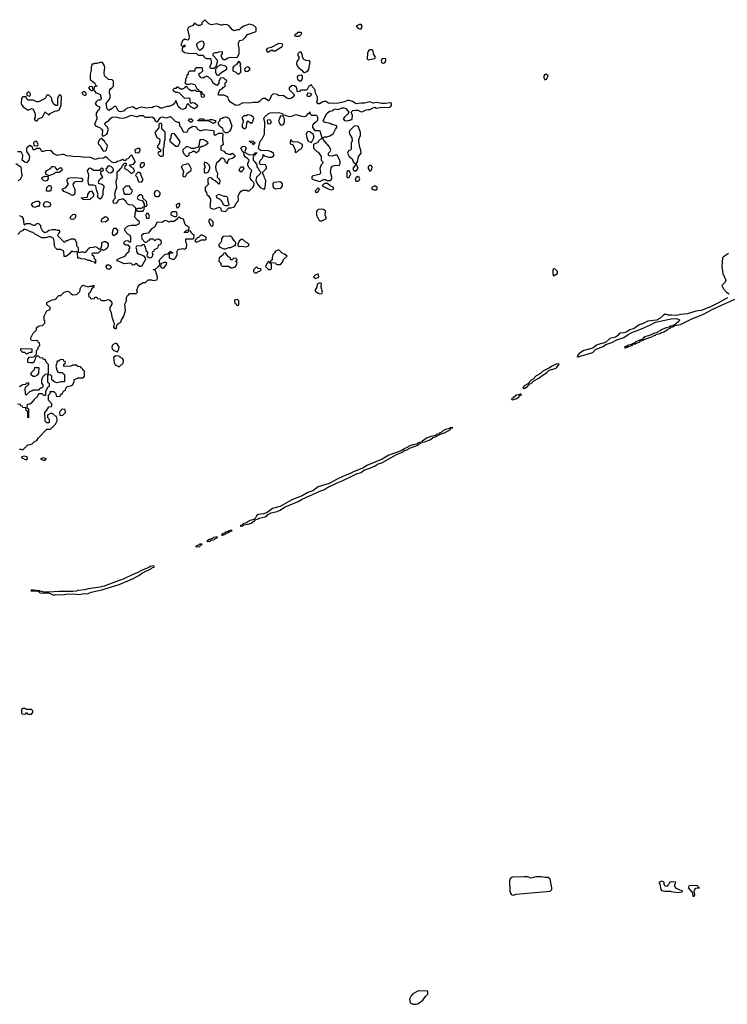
# Model space of a CAD drawing. Header units: inches. Extents: x 2769577 to 2880010, y 685631 to 825129.
# Tile 146 of 155: x 2822412 to 2830655, y 795631 to 807106. Entities that reach past the tile are written whole.
import ezdxf

# ---------------------------------------------------------------- set-up
doc = ezdxf.new("R2010")
doc.units = ezdxf.units.IN
doc.header["$MEASUREMENT"] = 0
for name, color, linetype in [('C8729', 7, 'Continuous'), ('C8739', 7, 'Continuous'), ('C8820', 7, 'Continuous'), ('C8830', 7, 'Continuous')]:
    doc.layers.add(name, color=color, linetype=linetype)

msp = doc.modelspace()

# ---------------------------------------------------------------- linework, layer by layer
at = {"layer": 'C8729', "color": 4, "elevation": 4}
for points in [[(2822470, 799078), (2822450, 799078), (2822434, 799070), (2822434, 799030), (2822438, 799018), (2822470, 799014), (2822482, 799018), (2822490, 799034), (2822498, 799018), (2822510, 799014), (2822550, 799014), (2822566, 799030), (2822566, 799050), (2822550, 799066), (2822490, 799066)], [(2828490, 797118), (2828424, 797116), (2828370, 797101), (2828330, 797115), (2828290, 797118), (2828150, 797111), (2828126, 797094), (2828117, 797070), (2828123, 796950), (2828128, 796928), (2828136, 796916), (2828150, 796906), (2828170, 796905), (2828193, 796913), (2828370, 796932), (2828591, 796949), (2828611, 796970), (2828611, 796990), (2828592, 797090), (2828570, 797110), (2828530, 797110)], [(2827070, 795789), (2827050, 795785), (2826990, 795753), (2826971, 795730), (2826954, 795690), (2826961, 795650), (2826991, 795631), (2827029, 795631), (2827050, 795638), (2827110, 795678), (2827138, 795722), (2827168, 795750), (2827166, 795786)]]:
    msp.add_lwpolyline(points, close=True, dxfattribs=at)
msp.add_lwpolyline([(2830000, 797056), (2829990, 797055), (2829981, 797050), (2829971, 797029), (2829950, 797005), (2829928, 797010), (2829919, 797030), (2829921, 797050), (2829910, 797059), (2829890, 797066), (2829858, 797050), (2829871, 797030), (2829879, 796970), (2829890, 796959), (2829928, 796948), (2829992, 796948), (2830000, 796947)], dxfattribs=at)
at = {"layer": 'C8739', "color": 4, "elevation": 4}
msp.add_lwpolyline([(2830000, 796947), (2830084, 796936), (2830130, 796942), (2830135, 796950), (2830133, 796953), (2830102, 796962), (2830062, 796982), (2830045, 797005), (2830041, 797010), (2830046, 797034), (2830054, 797050), (2830050, 797053), (2830030, 797058), (2830000, 797056)], dxfattribs=at)
msp.add_lwpolyline([(2830290, 797017), (2830209, 797011), (2830199, 796990), (2830203, 796983), (2830248, 796930), (2830253, 796893), (2830270, 796891), (2830276, 796910), (2830269, 796949), (2830275, 796970), (2830290, 796983), (2830333, 796990), (2830316, 796996), (2830309, 797010)], close=True, dxfattribs=at)
at = {"layer": 'C8820', "color": 4, "elevation": 4}
for points in [[(2824570, 807106), (2824534, 807070), (2824534, 807050), (2824510, 807038), (2824490, 807038), (2824466, 807050), (2824450, 807066), (2824430, 807038), (2824381, 807019), (2824371, 807009), (2824365, 806990), (2824386, 806910), (2824382, 806878), (2824370, 806868), (2824330, 806878), (2824306, 806854), (2824302, 806838), (2824294, 806830), (2824294, 806810), (2824310, 806794), (2824322, 806798), (2824328, 806812), (2824334, 806810), (2824334, 806790), (2824313, 806787), (2824304, 806776), (2824306, 806746), (2824330, 806722), (2824375, 806715), (2824472, 806712), (2824490, 806694), (2824550, 806694), (2824565, 806665), (2824590, 806652), (2824633, 806653), (2824644, 806624), (2824644, 806596), (2824622, 806550), (2824640, 806540), (2824670, 806542), (2824678, 806542), (2824690, 806554), (2824702, 806558), (2824708, 806590), (2824718, 806610), (2824716, 806636), (2824666, 806690), (2824666, 806710), (2824670, 806714), (2824690, 806722), (2824716, 806724), (2824732, 806732), (2824770, 806734), (2824772, 806708), (2824754, 806690), (2824770, 806654), (2824790, 806642), (2824810, 806642), (2824838, 806662), (2824869, 806671), (2824936, 806664), (2824950, 806672), (2824969, 806710), (2824969, 806770), (2824962, 806810), (2824962, 806838), (2824967, 806853), (2824978, 806862), (2825010, 806872), (2825040, 806900), (2825067, 806933), (2825166, 806970), (2825168, 807010), (2825138, 807038), (2825090, 807055), (2825022, 807030), (2824992, 807010), (2824970, 806986), (2824950, 806986), (2824910, 806975), (2824890, 806989), (2824850, 807038), (2824830, 807048), (2824790, 807049), (2824770, 807042), (2824757, 807043), (2824710, 807059), (2824645, 807045), (2824616, 807056)], [(2826370, 807049), (2826331, 807030), (2826350, 807007), (2826370, 806999), (2826390, 807001), (2826397, 807010), (2826401, 807030), (2826390, 807049)], [(2825690, 806958), (2825650, 806955), (2825638, 806942), (2825614, 806930), (2825618, 806918), (2825630, 806914), (2825670, 806914), (2825690, 806934), (2825698, 806950)], [(2824510, 806746), (2824490, 806766), (2824478, 806790), (2824476, 806824), (2824490, 806842), (2824530, 806858), (2824551, 806850), (2824558, 806830), (2824558, 806810), (2824544, 806776)], [(2825430, 806828), (2825340, 806780), (2825294, 806770), (2825282, 806750), (2825293, 806733), (2825310, 806732), (2825350, 806754), (2825370, 806742), (2825390, 806742), (2825429, 806771), (2825470, 806794), (2825478, 806810), (2825470, 806826)], [(2825690, 806726), (2825670, 806726), (2825653, 806707), (2825652, 806690), (2825662, 806670), (2825662, 806650), (2825641, 806619), (2825636, 806590), (2825645, 806570), (2825661, 806550), (2825698, 806518), (2825710, 806502), (2825730, 806492), (2825750, 806498), (2825768, 806510), (2825782, 806530), (2825795, 806615), (2825787, 806627), (2825750, 806629), (2825722, 806642), (2825708, 806668), (2825708, 806690)], [(2826514, 806754), (2826490, 806753), (2826477, 806743), (2826465, 806715), (2826458, 806650), (2826470, 806638), (2826510, 806645), (2826550, 806654), (2826558, 806670), (2826535, 806710), (2826528, 806748)], [(2823370, 806608), (2823350, 806608), (2823310, 806595), (2823285, 806595), (2823266, 806586), (2823254, 806586), (2823254, 806574), (2823245, 806555), (2823244, 806516), (2823231, 806470), (2823234, 806410), (2823282, 806370), (2823298, 806338), (2823314, 806330), (2823278, 806322), (2823274, 806290), (2823278, 806278), (2823290, 806274), (2823294, 806254), (2823306, 806254), (2823350, 806234), (2823362, 806190), (2823352, 806168), (2823330, 806169), (2823317, 806163), (2823302, 806150), (2823292, 806130), (2823307, 806107), (2823342, 806090), (2823342, 806070), (2823330, 806048), (2823320, 806040), (2823304, 806016), (2823302, 805990), (2823312, 805970), (2823312, 805952), (2823285, 805890), (2823294, 805870), (2823350, 805846), (2823366, 805830), (2823378, 805810), (2823372, 805770), (2823374, 805754), (2823393, 805753), (2823428, 805770), (2823436, 805784), (2823438, 805810), (2823448, 805830), (2823430, 805858), (2823398, 805890), (2823418, 805910), (2823449, 805931), (2823464, 805950), (2823489, 805970), (2823530, 805975), (2823570, 805963), (2823610, 805959), (2823650, 805967), (2823710, 805993), (2823770, 805977), (2823790, 805977), (2823810, 805991), (2823850, 805991), (2823871, 805971), (2823930, 805971), (2823950, 805975), (2823970, 805961), (2823990, 805931), (2824010, 805914), (2824022, 805918), (2824039, 805950), (2824058, 805970), (2824070, 805974), (2824119, 805961), (2824170, 805978), (2824225, 805925), (2824253, 805913), (2824270, 805912), (2824274, 805870), (2824294, 805850), (2824318, 805798), (2824330, 805794), (2824362, 805798), (2824383, 805837), (2824430, 805865), (2824460, 805860), (2824473, 805853), (2824482, 805830), (2824510, 805814), (2824530, 805814), (2824570, 805825), (2824670, 805814), (2824674, 805810), (2824674, 805770), (2824690, 805762), (2824730, 805782), (2824770, 805782), (2824777, 805777), (2824776, 805710), (2824782, 805650), (2824754, 805630), (2824754, 805590), (2824790, 805572), (2824810, 805551), (2824850, 805538), (2824870, 805538), (2824892, 805552), (2824910, 805534), (2824922, 805510), (2824891, 805489), (2824845, 805475), (2824832, 805450), (2824830, 805428), (2824822, 805442), (2824806, 805450), (2824806, 805470), (2824786, 805490), (2824762, 805498), (2824750, 805486), (2824737, 805463), (2824706, 805434), (2824691, 805390), (2824695, 805355), (2824717, 805317), (2824712, 805270), (2824732, 805250), (2824742, 805230), (2824740, 805200), (2824730, 805189), (2824722, 805202), (2824689, 805229), (2824663, 805243), (2824650, 805258), (2824630, 805266), (2824610, 805258), (2824602, 805250), (2824602, 805210), (2824611, 805190), (2824574, 805150), (2824574, 805110), (2824590, 805094), (2824592, 805070), (2824610, 805052), (2824635, 805015), (2824631, 804950), (2824625, 804930), (2824632, 804912), (2824670, 804898), (2824696, 804904), (2824730, 804922), (2824753, 804913), (2824758, 804878), (2824810, 804872), (2824850, 804914), (2824874, 804914), (2824915, 804925), (2824934, 804966), (2824958, 804990), (2824962, 805010), (2824958, 805050), (2824974, 805086), (2824992, 805108), (2825010, 805119), (2825030, 805121), (2825058, 805118), (2825070, 805112), (2825087, 805113), (2825129, 805151), (2825138, 805170), (2825142, 805190), (2825138, 805210), (2825115, 805230), (2825102, 805250), (2825098, 805270), (2825103, 805317), (2825118, 805350), (2825083, 805383), (2825069, 805410), (2825069, 805431), (2825086, 805470), (2825066, 805490), (2825043, 805503), (2825028, 805528), (2825022, 805562), (2825010, 805566), (2824988, 805610), (2825006, 805630), (2825032, 805632), (2825050, 805614), (2825034, 805570), (2825038, 805558), (2825064, 805544), (2825090, 805532), (2825127, 805533), (2825142, 805538), (2825150, 805554), (2825173, 805553), (2825170, 805546), (2825158, 805542), (2825150, 805526), (2825138, 805522), (2825133, 805507), (2825132, 805470), (2825152, 805450), (2825173, 805413), (2825174, 805390), (2825190, 805374), (2825202, 805350), (2825222, 805330), (2825214, 805310), (2825171, 805270), (2825162, 805230), (2825182, 805190), (2825212, 805150), (2825247, 805133), (2825266, 805134), (2825276, 805176), (2825278, 805230), (2825263, 805263), (2825256, 805296), (2825246, 805310), (2825246, 805330), (2825288, 805370), (2825288, 805390), (2825274, 805414), (2825218, 805418), (2825206, 805430), (2825208, 805450), (2825218, 805470), (2825238, 805490), (2825247, 805513), (2825250, 805534), (2825258, 805518), (2825290, 805512), (2825310, 805502), (2825350, 805505), (2825366, 805510), (2825378, 805530), (2825370, 805546), (2825347, 805567), (2825328, 805568), (2825310, 805578), (2825220, 805580), (2825198, 805598), (2825195, 805610), (2825215, 805690), (2825232, 805708), (2825264, 805770), (2825266, 805910), (2825255, 805950), (2825262, 805970), (2825310, 806011), (2825330, 806019), (2825425, 806025), (2825472, 806012), (2825478, 805998), (2825510, 805994), (2825524, 805984), (2825540, 805980), (2825570, 805978), (2825630, 806001), (2825700, 805980), (2825730, 805978), (2825754, 805986), (2825770, 806012), (2825786, 806014), (2825790, 806031), (2825792, 806012), (2825810, 805994), (2825870, 805992), (2825882, 805970), (2825882, 805930), (2825862, 805910), (2825831, 805889), (2825821, 805870), (2825823, 805850), (2825850, 805816), (2825870, 805813), (2825895, 805815), (2825910, 805811), (2825930, 805734), (2825950, 805732), (2825961, 805739), (2825990, 805741), (2826026, 805754), (2826065, 805775), (2826089, 805831), (2826108, 805850), (2826106, 805870), (2826050, 805886), (2826030, 805897), (2825970, 805906), (2825967, 805907), (2825946, 805930), (2825990, 806012), (2826021, 806039), (2826050, 806045), (2826070, 806061), (2826090, 806066), (2826110, 806061), (2826130, 806063), (2826170, 806079), (2826190, 806079), (2826210, 806071), (2826245, 806030), (2826233, 806007), (2826196, 805970), (2826182, 805950), (2826194, 805930), (2826230, 805927), (2826270, 805939), (2826284, 805950), (2826289, 805990), (2826275, 806030), (2826293, 806047), (2826327, 806053), (2826350, 806050), (2826390, 806034), (2826410, 806037), (2826450, 806057), (2826470, 806061), (2826490, 806058), (2826536, 806084), (2826550, 806085), (2826570, 806076), (2826630, 806087), (2826710, 806083), (2826730, 806091), (2826739, 806101), (2826745, 806110), (2826744, 806130), (2826730, 806139), (2826670, 806129), (2826630, 806128), (2826570, 806141), (2826530, 806135), (2826490, 806149), (2826430, 806135), (2826390, 806135), (2826330, 806125), (2826290, 806154), (2826250, 806166), (2826230, 806166), (2826190, 806149), (2826111, 806129), (2826070, 806133), (2826029, 806129), (2826010, 806134), (2825970, 806157), (2825937, 806143), (2825910, 806125), (2825890, 806125), (2825882, 806130), (2825873, 806150), (2825881, 806170), (2825883, 806203), (2825858, 806250), (2825854, 806290), (2825823, 806323), (2825810, 806346), (2825782, 806330), (2825757, 806283), (2825696, 806284), (2825681, 806279), (2825670, 806268), (2825650, 806266), (2825646, 806270), (2825646, 806290), (2825635, 806315), (2825614, 806334), (2825590, 806338), (2825570, 806328), (2825552, 806310), (2825553, 806293), (2825614, 806230), (2825590, 806198), (2825570, 806189), (2825545, 806185), (2825517, 806197), (2825490, 806219), (2825470, 806222), (2825430, 806218), (2825410, 806235), (2825370, 806242), (2825361, 806239), (2825341, 806219), (2825325, 806175), (2825310, 806162), (2825270, 806189), (2825250, 806189), (2825236, 806184), (2825210, 806155), (2825190, 806142), (2825130, 806141), (2825090, 806133), (2825010, 806138), (2824962, 806110), (2824930, 806106), (2824866, 806146), (2824849, 806170), (2824839, 806199), (2824816, 806216), (2824790, 806228), (2824730, 806226), (2824726, 806230), (2824728, 806250), (2824749, 806291), (2824770, 806302), (2824783, 806317), (2824806, 806330), (2824807, 806367), (2824810, 806374), (2824822, 806378), (2824826, 806390), (2824822, 806402), (2824810, 806406), (2824787, 806427), (2824750, 806426), (2824732, 806390), (2824732, 806368), (2824710, 806338), (2824670, 806362), (2824646, 806406), (2824610, 806438), (2824590, 806446), (2824564, 806436), (2824550, 806426), (2824526, 806430), (2824506, 806450), (2824498, 806470), (2824502, 806478), (2824526, 806490), (2824546, 806510), (2824542, 806542), (2824530, 806546), (2824470, 806546), (2824454, 806530), (2824454, 806510), (2824450, 806506), (2824390, 806506), (2824374, 806490), (2824373, 806467), (2824358, 806462), (2824354, 806430), (2824344, 806416), (2824342, 806390), (2824334, 806370), (2824350, 806354), (2824390, 806354), (2824410, 806362), (2824433, 806353), (2824454, 806350), (2824478, 806298), (2824494, 806290), (2824498, 806278), (2824531, 806271), (2824534, 806250), (2824562, 806230), (2824562, 806210), (2824557, 806203), (2824550, 806198), (2824530, 806208), (2824527, 806247), (2824522, 806262), (2824507, 806267), (2824466, 806270), (2824462, 806282), (2824450, 806286), (2824430, 806278), (2824410, 806278), (2824390, 806288), (2824366, 806310), (2824362, 806322), (2824350, 806326), (2824338, 806322), (2824334, 806310), (2824310, 806298), (2824290, 806298), (2824250, 806318), (2824242, 806318), (2824230, 806306), (2824210, 806306), (2824194, 806290), (2824198, 806278), (2824213, 806273), (2824222, 806262), (2824250, 806262), (2824270, 806252), (2824330, 806192), (2824390, 806194), (2824398, 806138), (2824410, 806134), (2824430, 806142), (2824450, 806138), (2824485, 806110), (2824481, 806090), (2824450, 806069), (2824430, 806073), (2824406, 806090), (2824386, 806110), (2824382, 806122), (2824370, 806126), (2824354, 806110), (2824352, 806090), (2824338, 806070), (2824310, 806061), (2824290, 806067), (2824262, 806090), (2824230, 806166), (2824214, 806130), (2824192, 806110), (2824150, 806094), (2824130, 806094), (2824090, 806084), (2824070, 806074), (2824050, 806074), (2824030, 806089), (2824010, 806097), (2823971, 806089), (2823950, 806078), (2823930, 806082), (2823890, 806075), (2823830, 806087), (2823800, 806080), (2823770, 806062), (2823730, 806089), (2823667, 806073), (2823641, 806059), (2823630, 806045), (2823590, 806033), (2823570, 806037), (2823554, 806050), (2823549, 806069), (2823530, 806098), (2823510, 806089), (2823491, 806070), (2823450, 806049), (2823430, 806068), (2823418, 806130), (2823466, 806190), (2823466, 806230), (2823458, 806250), (2823458, 806270), (2823462, 806290), (2823470, 806302), (2823486, 806310), (2823506, 806330), (2823506, 806390), (2823490, 806406), (2823446, 806410), (2823398, 806450), (2823395, 806490), (2823402, 806550), (2823398, 806570), (2823380, 806600)], [(2824750, 806578), (2824718, 806562), (2824710, 806546), (2824698, 806542), (2824693, 806527), (2824692, 806490), (2824710, 806462), (2824730, 806454), (2824738, 806470), (2824765, 806495), (2824826, 806530), (2824826, 806550), (2824810, 806566)], [(2824970, 806618), (2824962, 806618), (2824937, 806583), (2824912, 806568), (2824894, 806550), (2824894, 806510), (2824930, 806494), (2824950, 806474), (2824970, 806474), (2824987, 806493), (2824988, 806550), (2824982, 806570), (2824988, 806590), (2824978, 806610)], [(2826670, 806655), (2826634, 806650), (2826624, 806636), (2826625, 806610), (2826630, 806602), (2826650, 806598), (2826668, 806610), (2826678, 806630), (2826678, 806650)], [(2825070, 806555), (2825050, 806548), (2825032, 806530), (2825033, 806513), (2825044, 806504), (2825070, 806505), (2825098, 806530), (2825086, 806550)], [(2825690, 806458), (2825664, 806456), (2825650, 806446), (2825645, 806435), (2825650, 806414), (2825670, 806392), (2825690, 806392), (2825702, 806410), (2825708, 806430), (2825707, 806447)], [(2828550, 806469), (2828530, 806469), (2828519, 806450), (2828516, 806430), (2828530, 806405), (2828550, 806412), (2828569, 806450)], [(2822890, 806226), (2822870, 806226), (2822852, 806190), (2822854, 806110), (2822850, 806106), (2822830, 806106), (2822807, 806127), (2822788, 806168), (2822786, 806190), (2822750, 806226), (2822730, 806226), (2822710, 806186), (2822630, 806148), (2822610, 806148), (2822570, 806168), (2822510, 806168), (2822490, 806186), (2822486, 806206), (2822450, 806208), (2822440, 806200), (2822432, 806188), (2822431, 806130), (2822438, 806110), (2822452, 806090), (2822510, 806052), (2822550, 806072), (2822570, 806062), (2822592, 806008), (2822594, 805970), (2822582, 805950), (2822594, 805930), (2822610, 805925), (2822618, 805930), (2822628, 805952), (2822678, 805970), (2822710, 806034), (2822750, 805994), (2822768, 806012), (2822820, 806040), (2822850, 806045), (2822870, 806054), (2822895, 806110), (2822898, 806210)], [(2822510, 806266), (2822494, 806250), (2822494, 806230), (2822502, 806222), (2822530, 806214), (2822538, 806230), (2822535, 806250), (2822530, 806258)], [(2823170, 806266), (2823150, 806266), (2823134, 806250), (2823154, 806230), (2823170, 806222), (2823186, 806230), (2823186, 806250)], [(2823230, 806326), (2823214, 806310), (2823234, 806290), (2823250, 806282), (2823258, 806282), (2823266, 806290), (2823262, 806322)], [(2825790, 806209), (2825766, 806210), (2825762, 806230), (2825770, 806254), (2825794, 806250), (2825812, 806232)], [(2825110, 805898), (2825090, 805906), (2825070, 805926), (2825053, 805907), (2825052, 805848), (2825030, 805829), (2825009, 805850), (2825009, 805890), (2825018, 805910), (2825018, 805930), (2825009, 805950), (2825008, 805970), (2825026, 805990), (2825049, 805991), (2825070, 806002), (2825110, 805995), (2825130, 805972), (2825136, 805950), (2825125, 805915)], [(2824042, 805898), (2824034, 805890), (2824033, 805847), (2823985, 805790), (2824010, 805734), (2824038, 805718), (2824044, 805704), (2824042, 805670), (2824024, 805636), (2824014, 805630), (2824018, 805618), (2824034, 805610), (2824038, 805598), (2824053, 805593), (2824054, 805570), (2824050, 805566), (2824030, 805566), (2824022, 805550), (2824030, 805534), (2824050, 805514), (2824070, 805514), (2824082, 805518), (2824086, 805530), (2824086, 805610), (2824095, 805625), (2824098, 805690), (2824106, 805710), (2824106, 805790), (2824102, 805802), (2824086, 805810), (2824082, 805822), (2824066, 805830), (2824066, 805890), (2824056, 805896)], [(2824410, 805908), (2824390, 805918), (2824378, 805930), (2824386, 805950), (2824411, 805951), (2824434, 805930)], [(2824570, 805934), (2824610, 805934), (2824630, 805942), (2824650, 805942), (2824694, 805930), (2824694, 805910), (2824690, 805906), (2824670, 805898), (2824610, 805926), (2824486, 805926), (2824486, 805930), (2824502, 805938), (2824506, 805950), (2824511, 805951), (2824551, 805951), (2824558, 805938)], [(2824809, 805789), (2824796, 805796), (2824788, 805808), (2824779, 805839), (2824743, 805863), (2824726, 805890), (2824726, 805910), (2824746, 805930), (2824746, 805950), (2824770, 805958), (2824789, 805971), (2824810, 805975), (2824830, 805971), (2824854, 805954), (2824882, 805870), (2824871, 805830), (2824855, 805805), (2824845, 805795), (2824830, 805789)], [(2825310, 805938), (2825294, 805930), (2825298, 805898), (2825330, 805894), (2825346, 805910), (2825335, 805935)], [(2825450, 805986), (2825425, 805925), (2825450, 805882), (2825470, 805882), (2825490, 805894), (2825495, 805910), (2825498, 805950), (2825482, 805982)], [(2824190, 805778), (2824182, 805770), (2824173, 805747), (2824172, 805728), (2824162, 805710), (2824162, 805690), (2824230, 805632), (2824250, 805632), (2824260, 805640), (2824278, 805670), (2824276, 805696), (2824215, 805775)], [(2825770, 805802), (2825758, 805790), (2825751, 805770), (2825755, 805730), (2825772, 805692), (2825810, 805674), (2825839, 805730), (2825837, 805750), (2825829, 805770), (2825790, 805799)], [(2826311, 805869), (2826255, 805810), (2826251, 805790), (2826254, 805774), (2826283, 805730), (2826284, 805696), (2826272, 805668), (2826275, 805605), (2826271, 805590), (2826243, 805577), (2826231, 805550), (2826250, 805511), (2826286, 805486), (2826298, 805450), (2826310, 805432), (2826330, 805431), (2826349, 805450), (2826358, 805510), (2826388, 805550), (2826387, 805587), (2826375, 805615), (2826362, 805690), (2826362, 805710), (2826382, 805758), (2826384, 805790), (2826359, 805859), (2826346, 805866)], [(2822590, 805688), (2822572, 805670), (2822578, 805638), (2822610, 805634), (2822622, 805638), (2822626, 805650), (2822610, 805686)], [(2823370, 805726), (2823342, 805710), (2823325, 805675), (2823325, 805665), (2823330, 805654), (2823353, 805633), (2823364, 805604), (2823380, 805580), (2823390, 805572), (2823410, 805578), (2823422, 805590), (2823434, 805634), (2823430, 805646), (2823410, 805666), (2823398, 805690), (2823383, 805703)], [(2824550, 805708), (2824513, 805707), (2824505, 805695), (2824502, 805650), (2824494, 805626), (2824450, 805606), (2824410, 805606), (2824396, 805616), (2824370, 805626), (2824350, 805626), (2824314, 805590), (2824314, 805570), (2824324, 805544), (2824350, 805514), (2824370, 805514), (2824386, 805530), (2824387, 805553), (2824416, 805564), (2824430, 805574), (2824450, 805574), (2824470, 805554), (2824490, 805574), (2824502, 805578), (2824506, 805614), (2824528, 805632), (2824550, 805632), (2824586, 805650), (2824606, 805670), (2824586, 805690)], [(2825130, 805646), (2825126, 805666), (2825106, 805670), (2825102, 805682), (2825088, 805688), (2825090, 805692), (2825130, 805694), (2825138, 805678), (2825150, 805674), (2825150, 805666), (2825138, 805662), (2825134, 805646)], [(2825570, 805706), (2825562, 805690), (2825564, 805664), (2825570, 805654), (2825592, 805652), (2825622, 805590), (2825622, 805562), (2825630, 805554), (2825666, 805590), (2825695, 805605), (2825706, 805630), (2825706, 805650), (2825650, 805682), (2825600, 805680), (2825587, 805687), (2825582, 805702)], [(2825930, 805726), (2825892, 805690), (2825884, 805676), (2825834, 805650), (2825834, 805610), (2825874, 805570), (2825890, 805562), (2825922, 805510), (2825925, 805470), (2825942, 805450), (2825938, 805430), (2825925, 805415), (2825907, 805370), (2825915, 805325), (2825911, 805309), (2825898, 805302), (2825818, 805282), (2825814, 805270), (2825814, 805250), (2825830, 805242), (2825910, 805222), (2825950, 805242), (2825970, 805242), (2825993, 805233), (2826010, 805232), (2826030, 805232), (2826040, 805240), (2826048, 805250), (2826049, 805270), (2826034, 805330), (2826041, 805379), (2826058, 805402), (2826090, 805411), (2826133, 805407), (2826144, 805430), (2826144, 805450), (2826136, 805476), (2826110, 805526), (2826086, 805526), (2826050, 805515), (2826018, 805518), (2826010, 805526), (2826008, 805550), (2826028, 805570), (2826035, 805585), (2826030, 805606), (2826018, 805630), (2825946, 805710), (2825942, 805722)], [(2823810, 805606), (2823790, 805606), (2823754, 805590), (2823758, 805558), (2823790, 805554), (2823802, 805558), (2823816, 805584), (2823816, 805596)], [(2823830, 805438), (2823822, 805430), (2823814, 805410), (2823814, 805390), (2823822, 805382), (2823830, 805382), (2823846, 805390), (2823866, 805410), (2823866, 805430), (2823856, 805436)], [(2824370, 805426), (2824314, 805410), (2824292, 805390), (2824320, 805340), (2824322, 805330), (2824314, 805310), (2824314, 805290), (2824318, 805278), (2824330, 805274), (2824342, 805278), (2824363, 805317), (2824408, 805350), (2824408, 805370), (2824396, 805396), (2824382, 805422)], [(2824570, 805446), (2824562, 805430), (2824562, 805410), (2824572, 805390), (2824562, 805370), (2824562, 805330), (2824570, 805322), (2824590, 805322), (2824610, 805334), (2824626, 805370), (2824626, 805390), (2824618, 805410), (2824595, 805435)], [(2826330, 805426), (2826291, 805370), (2826306, 805346), (2826330, 805346), (2826353, 805370), (2826349, 805390)], [(2822850, 805354), (2822866, 805370), (2822890, 805382), (2822902, 805370), (2822902, 805350), (2822870, 805326), (2822830, 805326), (2822812, 805308), (2822750, 805286), (2822742, 805282), (2822746, 805290), (2822722, 805302), (2822713, 805330), (2822729, 805350), (2822770, 805370), (2822790, 805397), (2822810, 805397), (2822826, 805390), (2822830, 805374)], [(2823370, 805335), (2823364, 805336), (2823354, 805330), (2823354, 805310), (2823376, 805270), (2823370, 805258), (2823350, 805248), (2823332, 805230), (2823326, 805210), (2823330, 805202), (2823370, 805191), (2823382, 805182), (2823391, 805170), (2823393, 805153), (2823379, 805110), (2823381, 805070), (2823373, 805047), (2823350, 805015), (2823328, 805030), (2823318, 805050), (2823328, 805070), (2823305, 805125), (2823298, 805170), (2823270, 805179), (2823230, 805179), (2823222, 805182), (2823214, 805194), (2823209, 805230), (2823219, 805290), (2823215, 805310), (2823204, 805330), (2823202, 805350), (2823230, 805378), (2823250, 805372), (2823272, 805352), (2823348, 805352), (2823365, 805375), (2823370, 805378), (2823382, 805370), (2823385, 805350)], [(2823470, 805319), (2823450, 805321), (2823422, 805350), (2823418, 805370), (2823430, 805378), (2823450, 805405), (2823476, 805396), (2823495, 805375), (2823502, 805350), (2823490, 805328)], [(2823810, 805326), (2823790, 805326), (2823770, 805306), (2823762, 805290), (2823782, 805270), (2823784, 805244), (2823798, 805218), (2823830, 805214), (2823846, 805230), (2823846, 805250), (2823828, 805288), (2823827, 805307)], [(2824990, 805328), (2824970, 805346), (2824970, 805354), (2824988, 805390), (2825010, 805391), (2825022, 805370), (2825012, 805350), (2824998, 805342)], [(2826250, 805346), (2826230, 805346), (2826222, 805330), (2826222, 805270), (2826230, 805265), (2826250, 805265), (2826268, 805310)], [(2826490, 805408), (2826472, 805390), (2826472, 805370), (2826490, 805342), (2826506, 805350), (2826516, 805364), (2826518, 805390), (2826507, 805407)], [(2822710, 805224), (2822688, 805230), (2822668, 805250), (2822678, 805270), (2822710, 805281), (2822740, 805280), (2822745, 805250), (2822730, 805229)], [(2823130, 805215), (2823070, 805221), (2823050, 805213), (2823031, 805190), (2823035, 805170), (2823055, 805130), (2823056, 805090), (2823050, 805068), (2823030, 805058), (2823010, 805062), (2822995, 805075), (2822925, 805105), (2822906, 805130), (2822950, 805152), (2822982, 805190), (2822969, 805209), (2822964, 805230), (2822969, 805250), (2822981, 805259), (2822996, 805264), (2823050, 805267), (2823130, 805258), (2823142, 805250), (2823145, 805230)], [(2825455, 805215), (2825371, 805209), (2825362, 805198), (2825359, 805170), (2825370, 805145), (2825390, 805136), (2825450, 805143), (2825462, 805150), (2825474, 805170), (2825473, 805193)], [(2825996, 805196), (2825964, 805196), (2825934, 805170), (2826014, 805130), (2826050, 805125), (2826066, 805130), (2826066, 805150), (2826029, 805169)], [(2826350, 805278), (2826330, 805268), (2826318, 805250), (2826326, 805226), (2826350, 805225), (2826368, 805232), (2826374, 805250), (2826368, 805268)], [(2822730, 805106), (2822726, 805110), (2822728, 805150), (2822750, 805172), (2822770, 805174), (2822780, 805160), (2822782, 805150), (2822770, 805106)], [(2823230, 805006), (2823149, 805009), (2823142, 805022), (2823128, 805030), (2823202, 805038), (2823206, 805070), (2823218, 805090), (2823230, 805102), (2823250, 805111), (2823272, 805072), (2823272, 805050), (2823250, 805026), (2823238, 805022)], [(2823690, 805166), (2823650, 805166), (2823614, 805130), (2823622, 805110), (2823624, 805084), (2823633, 805073), (2823690, 805072), (2823710, 805082), (2823726, 805110), (2823722, 805122), (2823706, 805130)], [(2824010, 805115), (2823990, 805108), (2823978, 805090), (2823982, 805062), (2823992, 805050), (2824004, 805044), (2824030, 805047), (2824038, 805050), (2824048, 805070), (2824048, 805090), (2824030, 805108)], [(2825890, 805146), (2825854, 805110), (2825858, 805098), (2825870, 805094), (2825890, 805102), (2825906, 805130)], [(2826550, 805168), (2826514, 805150), (2826514, 805130), (2826536, 805124), (2826570, 805122), (2826578, 805130), (2826575, 805150), (2826562, 805162)], [(2822590, 804918), (2822580, 804920), (2822570, 804926), (2822548, 804952), (2822566, 804970), (2822590, 804985), (2822610, 804992), (2822630, 804992), (2822645, 804970), (2822640, 804940), (2822630, 804929), (2822610, 804928)], [(2822710, 804922), (2822698, 804930), (2822688, 804950), (2822701, 804979), (2822710, 804985), (2822730, 804986), (2822750, 804981), (2822765, 804970), (2822772, 804948), (2822762, 804930), (2822750, 804924)], [(2823830, 805066), (2823810, 805066), (2823790, 805046), (2823782, 805030), (2823790, 805014), (2823805, 805005), (2823838, 804998), (2823860, 804960), (2823862, 804942), (2823870, 804934), (2823890, 804934), (2823898, 804950), (2823890, 804986), (2823847, 805027), (2823846, 805050)], [(2824270, 804966), (2824234, 804950), (2824238, 804918), (2824250, 804914), (2824262, 804918), (2824276, 804944), (2824276, 804956)], [(2824790, 805051), (2824810, 805051), (2824824, 805044), (2824834, 805030), (2824834, 805010), (2824850, 804946), (2824830, 804938), (2824810, 804938), (2824787, 804947), (2824768, 804990), (2824749, 805009), (2824708, 805030), (2824704, 805056), (2824731, 805071)], [(2823850, 804926), (2823830, 804906), (2823790, 804906), (2823778, 804902), (2823774, 804890), (2823778, 804878), (2823790, 804874), (2823850, 804874), (2823866, 804910), (2823862, 804922)], [(2824230, 804866), (2824190, 804866), (2824174, 804850), (2824174, 804830), (2824210, 804814), (2824230, 804814), (2824242, 804818), (2824246, 804830), (2824242, 804862)], [(2825930, 804899), (2825890, 804893), (2825877, 804883), (2825871, 804870), (2825868, 804828), (2825895, 804775), (2825910, 804762), (2825930, 804762), (2825986, 804790), (2825969, 804829), (2825969, 804851), (2825978, 804870), (2825950, 804894)], [(2823030, 804777), (2823010, 804782), (2823004, 804790), (2823004, 804810), (2823030, 804837), (2823050, 804841), (2823061, 804830), (2823063, 804810), (2823050, 804785)], [(2823410, 804745), (2823366, 804750), (2823366, 804770), (2823373, 804790), (2823410, 804813), (2823426, 804806), (2823441, 804790), (2823439, 804770)], [(2823910, 804846), (2823890, 804846), (2823882, 804830), (2823884, 804804), (2823890, 804794), (2823910, 804794), (2823922, 804798), (2823926, 804810), (2823916, 804836)], [(2824630, 804786), (2824614, 804770), (2824614, 804750), (2824630, 804714), (2824650, 804694), (2824666, 804710), (2824666, 804750)], [(2823510, 804589), (2823493, 804610), (2823495, 804645), (2823510, 804676), (2823530, 804675), (2823551, 804650), (2823551, 804630), (2823534, 804606)], [(2824530, 804598), (2824524, 804596), (2824493, 804567), (2824478, 804562), (2824473, 804547), (2824458, 804542), (2824454, 804530), (2824470, 804514), (2824490, 804522), (2824530, 804542), (2824578, 804542), (2824586, 804550), (2824586, 804570)], [(2824867, 804587), (2824857, 804583), (2824782, 804578), (2824764, 804556), (2824762, 804530), (2824750, 804506), (2824733, 804487), (2824732, 804470), (2824740, 804460), (2824770, 804442), (2824790, 804434), (2824810, 804434), (2824830, 804442), (2824849, 804451), (2824870, 804451), (2824914, 804474), (2824926, 804474), (2824928, 804510), (2824910, 804528), (2824888, 804568)], [(2825010, 804546), (2824990, 804546), (2824970, 804526), (2824954, 804490), (2824954, 804470), (2824970, 804462), (2824995, 804465), (2825050, 804458), (2825070, 804466), (2825078, 804470), (2825086, 804490), (2825050, 804508)], [(2824810, 804388), (2824790, 804386), (2824779, 804361), (2824734, 804330), (2824733, 804293), (2824754, 804270), (2824754, 804250), (2824770, 804234), (2824850, 804234), (2824870, 804214), (2824890, 804214), (2824910, 804222), (2824930, 804234), (2824946, 804270), (2824942, 804282), (2824926, 804290), (2824942, 804298), (2824946, 804310), (2824930, 804326), (2824898, 804322), (2824890, 804306), (2824867, 804307), (2824866, 804330), (2824843, 804343), (2824824, 804364)], [(2825430, 804422), (2825392, 804408), (2825382, 804390), (2825362, 804370), (2825352, 804330), (2825352, 804308), (2825334, 804290), (2825338, 804278), (2825392, 804272), (2825398, 804258), (2825410, 804254), (2825450, 804254), (2825476, 804284), (2825486, 804310), (2825526, 804350), (2825506, 804370), (2825470, 804386), (2825448, 804410)], [(2824090, 804278), (2824058, 804262), (2824054, 804230), (2824073, 804213), (2824090, 804212), (2824100, 804220), (2824118, 804250), (2824126, 804270), (2824116, 804276)], [(2825310, 804286), (2825290, 804266), (2825274, 804230), (2825310, 804194), (2825330, 804194), (2825342, 804198), (2825346, 804210), (2825346, 804250), (2825342, 804262), (2825326, 804270), (2825322, 804282)], [(2823450, 804196), (2823427, 804207), (2823419, 804230), (2823429, 804251), (2823450, 804251), (2823474, 804234), (2823477, 804223), (2823470, 804205)], [(2825170, 804226), (2825134, 804190), (2825134, 804170), (2825150, 804154), (2825170, 804154), (2825182, 804158), (2825187, 804173), (2825210, 804174), (2825226, 804190), (2825222, 804202), (2825190, 804206)], [(2828630, 804202), (2828621, 804190), (2828623, 804150), (2828630, 804122), (2828677, 804150), (2828677, 804170), (2828670, 804181), (2828650, 804197)], [(2825890, 804146), (2825854, 804130), (2825834, 804110), (2825850, 804094), (2825870, 804094), (2825890, 804102), (2825895, 804110)], [(2825910, 804038), (2825878, 804022), (2825872, 803990), (2825852, 803950), (2825860, 803940), (2825890, 803918), (2825910, 803911), (2825930, 803914), (2825938, 803930), (2825922, 803990), (2825926, 804030)], [(2824950, 803846), (2824918, 803842), (2824914, 803830), (2824918, 803798), (2824933, 803793), (2824938, 803778), (2824950, 803774), (2824962, 803778), (2824966, 803790), (2824966, 803830)], [(2822490, 803208), (2822470, 803226), (2822450, 803226), (2822426, 803250), (2822426, 803270), (2822430, 803274), (2822554, 803270), (2822553, 803227), (2822530, 803226)], [(2823530, 803335), (2823500, 803320), (2823491, 803310), (2823485, 803285), (2823491, 803270), (2823510, 803251), (2823550, 803234), (2823568, 803270), (2823569, 803290), (2823548, 803328)], [(2823530, 803188), (2823506, 803170), (2823511, 803110), (2823524, 803084), (2823570, 803062), (2823616, 803104), (2823622, 803130), (2823620, 803140), (2823610, 803159), (2823576, 803176), (2823570, 803186)], [(2822590, 802946), (2822567, 802947), (2822547, 802967), (2822546, 802990), (2822586, 803030), (2822590, 803054), (2822630, 803054), (2822634, 803050), (2822632, 802988), (2822617, 802963)], [(2828670, 803095), (2828616, 803070), (2828577, 803043), (2828506, 803010), (2828477, 802983), (2828430, 802955), (2828398, 802922), (2828370, 802904), (2828341, 802870), (2828339, 802861), (2828330, 802861), (2828290, 802838), (2828274, 802810), (2828290, 802806), (2828329, 802830), (2828344, 802850), (2828342, 802858), (2828370, 802866), (2828403, 802897), (2828461, 802930), (2828499, 802961), (2828549, 802990), (2828580, 803020), (2828650, 803040), (2828665, 803050), (2828695, 803090)], [(2828250, 802746), (2828225, 802735), (2828190, 802729), (2828182, 802718), (2828167, 802710), (2828161, 802699), (2828145, 802690), (2828142, 802682), (2828150, 802674), (2828190, 802688), (2828229, 802710), (2828235, 802725), (2828258, 802730)], [(2822910, 802566), (2822898, 802562), (2822893, 802547), (2822878, 802542), (2822874, 802530), (2822878, 802498), (2822910, 802494), (2822946, 802530), (2822942, 802562)], [(2827458, 802350), (2827422, 802350), (2827417, 802343), (2827371, 802330), (2827336, 802310), (2827323, 802297), (2827305, 802290), (2827300, 802280), (2827265, 802270), (2827260, 802260), (2827202, 802250), (2827151, 802230), (2827105, 802195), (2827092, 802190), (2827102, 802182), (2827130, 802185), (2827189, 802210), (2827222, 802230), (2827224, 802236), (2827268, 802250), (2827262, 802258), (2827270, 802254), (2827278, 802262), (2827308, 802270), (2827302, 802278), (2827314, 802274), (2827359, 802290), (2827429, 802330), (2827435, 802345)], [(2827078, 802178), (2827070, 802177), (2827046, 802170), (2827039, 802161), (2826991, 802150), (2826938, 802130), (2826935, 802125), (2826898, 802110), (2826896, 802104), (2826857, 802083), (2826711, 802030), (2826636, 801984), (2826456, 801910), (2826416, 801884), (2826327, 801850), (2826236, 801804), (2826210, 801796), (2826109, 801751), (2826018, 801702), (2825890, 801660), (2825826, 801614), (2825770, 801595), (2825704, 801556), (2825581, 801510), (2825446, 801434), (2825417, 801423), (2825358, 801410), (2825296, 801364), (2825253, 801347), (2825190, 801338), (2825170, 801324), (2825159, 801301), (2825138, 801282), (2825098, 801270), (2825058, 801250), (2825056, 801244), (2825043, 801237), (2825012, 801230), (2825014, 801226), (2825010, 801226), (2825005, 801215), (2824982, 801210), (2824984, 801204), (2825010, 801207), (2825018, 801210), (2825022, 801218), (2825086, 801230), (2825110, 801239), (2825153, 801270), (2825160, 801280), (2825190, 801289), (2825203, 801297), (2825270, 801311), (2825290, 801322), (2825302, 801338), (2825342, 801358), (2825410, 801373), (2825445, 801390), (2825496, 801424), (2825655, 801490), (2825702, 801518), (2825908, 801612), (2825953, 801627), (2825990, 801650), (2826110, 801708), (2826169, 801730), (2826221, 801759), (2826251, 801769), (2826344, 801816), (2826389, 801830), (2826422, 801858), (2826490, 801880), (2826553, 801907), (2826589, 801931), (2826630, 801943), (2826802, 802038), (2826879, 802070), (2826882, 802078), (2826895, 802085), (2826915, 802090), (2826963, 802117), (2827050, 802148), (2827060, 802160), (2827088, 802170)], [(2822470, 802019), (2822434, 802010), (2822438, 801998), (2822490, 801978), (2822502, 801990), (2822498, 802010), (2822493, 802013)], [(2822690, 801999), (2822654, 801990), (2822690, 801972), (2822710, 801974), (2822715, 801985), (2822726, 801990)], [(2824697, 801077), (2824670, 801072), (2824659, 801061), (2824622, 801050), (2824592, 801030), (2824603, 801023), (2824630, 801028), (2824641, 801039), (2824682, 801050), (2824684, 801056), (2824715, 801070), (2824715, 801075)], [(2824878, 801158), (2824845, 801150), (2824840, 801140), (2824802, 801130), (2824798, 801122), (2824765, 801110), (2824762, 801102), (2824770, 801094), (2824778, 801102), (2824790, 801103), (2824808, 801110), (2824806, 801114), (2824818, 801122), (2824848, 801130), (2824842, 801138), (2824850, 801134), (2824858, 801142), (2824888, 801150)], [(2824534, 800994), (2824510, 800992), (2824483, 800977), (2824462, 800970), (2824465, 800965), (2824483, 800963), (2824510, 800968), (2824518, 800982), (2824538, 800990)], [(2823970, 800742), (2823930, 800732), (2823918, 800722), (2823838, 800690), (2823781, 800659), (2823730, 800642), (2823616, 800584), (2823570, 800571), (2823396, 800504), (2823350, 800493), (2823210, 800475), (2823170, 800462), (2823090, 800455), (2823070, 800445), (2823030, 800441), (2822870, 800441), (2822750, 800433), (2822695, 800435), (2822654, 800446), (2822642, 800442), (2822646, 800450), (2822570, 800458), (2822544, 800456), (2822542, 800450), (2822625, 800445), (2822640, 800440), (2822642, 800430), (2822664, 800424), (2822747, 800427), (2822810, 800401), (2822832, 800408), (2822910, 800405), (2822950, 800411), (2823030, 800415), (2823110, 800407), (2823161, 800419), (2823190, 800415), (2823210, 800417), (2823245, 800435), (2823370, 800460), (2823570, 800523), (2823726, 800590), (2823799, 800630), (2823841, 800659), (2823949, 800710), (2823959, 800721), (2823982, 800730), (2823979, 800739)]]:
    msp.add_lwpolyline(points, close=True, dxfattribs=at)
for points in [[(2822408, 802832), (2822450, 802854), (2822482, 802858), (2822490, 802874), (2822513, 802873), (2822514, 802850), (2822498, 802842), (2822490, 802826), (2822478, 802822), (2822473, 802807), (2822474, 802750), (2822478, 802738), (2822490, 802734), (2822530, 802774), (2822556, 802784), (2822570, 802794), (2822630, 802794), (2822642, 802798), (2822650, 802814), (2822670, 802814), (2822686, 802830), (2822686, 802850), (2822668, 802870), (2822668, 802910), (2822680, 802940), (2822690, 802954), (2822702, 802958), (2822710, 802974), (2822742, 802978), (2822746, 802990), (2822747, 803087), (2822726, 803110), (2822710, 803146), (2822690, 803146), (2822682, 803162), (2822650, 803166), (2822630, 803186), (2822610, 803186), (2822598, 803182), (2822594, 803150), (2822584, 803136), (2822573, 803107), (2822530, 803106), (2822506, 803110), (2822506, 803150), (2822527, 803173), (2822582, 803178), (2822587, 803193), (2822602, 803198), (2822606, 803210), (2822606, 803250), (2822626, 803270), (2822626, 803290), (2822646, 803310), (2822642, 803342), (2822627, 803347), (2822622, 803362), (2822548, 803368), (2822538, 803390), (2822567, 803453), (2822606, 803490), (2822606, 803510), (2822616, 803524), (2822640, 803540), (2822676, 803544), (2822706, 803570), (2822706, 803590), (2822698, 803610), (2822698, 803650), (2822730, 803714), (2822766, 803730), (2822766, 803750), (2822728, 803788), (2822729, 803811), (2822790, 803842), (2822816, 803844), (2822842, 803858), (2822846, 803870), (2822866, 803890), (2822890, 803892), (2822929, 803931), (2822970, 803942), (2822990, 803934), (2823012, 803910), (2823030, 803898), (2823070, 803905), (2823086, 803910), (2823110, 803934), (2823118, 803950), (2823118, 803970), (2823128, 803992), (2823148, 804012), (2823210, 803992), (2823230, 804002), (2823258, 804002), (2823270, 804014), (2823274, 804010), (2823274, 803990), (2823250, 803966), (2823232, 803928), (2823214, 803910), (2823218, 803878), (2823233, 803873), (2823238, 803858), (2823250, 803854), (2823282, 803858), (2823287, 803873), (2823310, 803874), (2823318, 803858), (2823350, 803852), (2823358, 803838), (2823370, 803834), (2823410, 803832), (2823430, 803842), (2823450, 803845), (2823471, 803830), (2823485, 803810), (2823485, 803790), (2823462, 803750), (2823462, 803730), (2823478, 803690), (2823485, 803645), (2823504, 803584), (2823514, 803570), (2823514, 803550), (2823504, 803536), (2823504, 803524), (2823514, 803510), (2823530, 803502), (2823538, 803510), (2823538, 803530), (2823547, 803553), (2823566, 803570), (2823590, 803582), (2823598, 803610), (2823615, 803630), (2823624, 803650), (2823643, 803717), (2823638, 803790), (2823658, 803830), (2823658, 803870), (2823666, 803890), (2823680, 803900), (2823690, 803914), (2823770, 803914), (2823786, 803930), (2823778, 803950), (2823789, 803990), (2823810, 804018), (2823830, 804032), (2823850, 804042), (2823876, 804044), (2823910, 804074), (2823947, 804073), (2823965, 804065), (2824010, 804074), (2824018, 804090), (2824016, 804104), (2823998, 804170), (2823990, 804186), (2823966, 804190), (2823970, 804194), (2823990, 804194), (2824029, 804231), (2824030, 804234), (2824042, 804238), (2824046, 804270), (2824038, 804290), (2824046, 804310), (2824107, 804373), (2824142, 804378), (2824146, 804390), (2824162, 804398), (2824170, 804412), (2824178, 804398), (2824194, 804390), (2824190, 804386), (2824158, 804382), (2824154, 804370), (2824154, 804330), (2824190, 804314), (2824210, 804314), (2824230, 804334), (2824248, 804370), (2824246, 804410), (2824256, 804424), (2824269, 804431), (2824297, 804437), (2824310, 804438), (2824330, 804432), (2824354, 804446), (2824358, 804490), (2824347, 804513), (2824347, 804553), (2824430, 804554), (2824442, 804558), (2824446, 804590), (2824416, 804616), (2824402, 804642), (2824390, 804646), (2824378, 804642), (2824370, 804626), (2824326, 804626), (2824330, 804634), (2824342, 804638), (2824350, 804654), (2824382, 804658), (2824386, 804690), (2824350, 804708), (2824339, 804719), (2824322, 804782), (2824290, 804788), (2824270, 804806), (2824258, 804802), (2824254, 804790), (2824210, 804755), (2824165, 804755), (2824150, 804746), (2824136, 804756), (2824110, 804766), (2824090, 804758), (2824070, 804742), (2824013, 804747), (2823982, 804690), (2823946, 804670), (2823910, 804618), (2823854, 804610), (2823832, 804590), (2823833, 804553), (2823870, 804514), (2823890, 804514), (2823906, 804530), (2823926, 804534), (2823926, 804546), (2823933, 804553), (2823970, 804552), (2823978, 804538), (2823990, 804534), (2824006, 804550), (2824030, 804552), (2824050, 804542), (2824058, 804530), (2824060, 804500), (2824053, 804487), (2824025, 804475), (2824018, 804442), (2823978, 804422), (2823973, 804407), (2823958, 804402), (2823954, 804390), (2823962, 804370), (2823950, 804338), (2823942, 804330), (2823926, 804326), (2823901, 804341), (2823895, 804350), (2823906, 804390), (2823902, 804402), (2823890, 804406), (2823876, 804456), (2823862, 804482), (2823850, 804486), (2823831, 804469), (2823773, 804467), (2823765, 804450), (2823772, 804430), (2823772, 804410), (2823782, 804390), (2823797, 804377), (2823843, 804363), (2823855, 804355), (2823872, 804332), (2823876, 804310), (2823830, 804228), (2823809, 804229), (2823786, 804250), (2823782, 804262), (2823770, 804266), (2823750, 804248), (2823730, 804246), (2823708, 804268), (2823630, 804262), (2823570, 804289), (2823546, 804290), (2823546, 804310), (2823586, 804330), (2823630, 804345), (2823650, 804362), (2823658, 804382), (2823686, 804410), (2823688, 804432), (2823698, 804450), (2823678, 804478), (2823650, 804478), (2823628, 804490), (2823626, 804510), (2823646, 804530), (2823672, 804532), (2823690, 804514), (2823702, 804518), (2823706, 804530), (2823706, 804570), (2823698, 804590), (2823670, 804608), (2823640, 804640), (2823635, 804650), (2823638, 804670), (2823664, 804696), (2823678, 804702), (2823712, 804712), (2823770, 804712), (2823806, 804730), (2823802, 804762), (2823790, 804766), (2823748, 804808), (2823756, 804824), (2823758, 804850), (2823766, 804870), (2823766, 804910), (2823730, 804946), (2823689, 804949), (2823670, 804958), (2823658, 804970), (2823648, 804990), (2823630, 805008), (2823610, 805018), (2823591, 805009), (2823570, 805008), (2823560, 805000), (2823542, 804970), (2823530, 804962), (2823506, 804966), (2823499, 804990), (2823508, 805010), (2823528, 805030), (2823522, 805070), (2823529, 805110), (2823544, 805150), (2823534, 805210), (2823538, 805242), (2823547, 805253), (2823547, 805333), (2823580, 805360), (2823590, 805374), (2823602, 805378), (2823608, 805412), (2823622, 805418), (2823630, 805434), (2823650, 805434), (2823654, 805430), (2823653, 805407), (2823638, 805402), (2823634, 805370), (2823671, 805351), (2823710, 805312), (2823747, 805333), (2823748, 805350), (2823735, 805375), (2823706, 805390), (2823702, 805402), (2823686, 805410), (2823736, 805424), (2823756, 805444), (2823758, 805450), (2823722, 805522), (2823710, 805526), (2823670, 805486), (2823658, 805482), (2823650, 805466), (2823630, 805466), (2823610, 805478), (2823580, 805460), (2823550, 805455), (2823530, 805442), (2823510, 805438), (2823484, 805444), (2823430, 805495), (2823410, 805509), (2823387, 805493), (2823330, 805488), (2823290, 805477), (2823230, 805503), (2823170, 805501), (2823090, 805510), (2823050, 805506), (2823010, 805517), (2822959, 805519), (2822930, 805535), (2822910, 805535), (2822850, 805522), (2822810, 805542), (2822788, 805570), (2822770, 805582), (2822710, 805578), (2822690, 805569), (2822670, 805569), (2822650, 805606), (2822610, 805606), (2822590, 805588), (2822568, 805588), (2822562, 805622), (2822530, 805638), (2822514, 805630), (2822493, 805607), (2822492, 805570), (2822523, 805523), (2822527, 805507), (2822518, 805470), (2822490, 805436), (2822470, 805444), (2822439, 805470), (2822449, 805510), (2822449, 805529), (2822430, 805566), (2822387, 805567)], [(2822368, 805430), (2822427, 805390), (2822433, 805313), (2822442, 805290), (2822417, 805243), (2822392, 805228)], [(2822410, 804823), (2822433, 804813), (2822451, 804790), (2822462, 804722), (2822470, 804714), (2822489, 804731), (2822530, 804731), (2822570, 804712), (2822587, 804713), (2822602, 804718), (2822608, 804732), (2822630, 804734), (2822638, 804718), (2822654, 804710), (2822654, 804690), (2822672, 804650), (2822680, 804640), (2822705, 804625), (2822730, 804632), (2822750, 804652), (2822790, 804662), (2822830, 804662), (2822850, 804654), (2822870, 804654), (2822874, 804650), (2822874, 804630), (2822864, 804616), (2822854, 804590), (2822930, 804514), (2822942, 804518), (2822950, 804534), (2822970, 804534), (2823013, 804553), (2823050, 804554), (2823072, 804510), (2823074, 804470), (2823092, 804452), (2823093, 804413), (2823098, 804398), (2823110, 804394), (2823130, 804402), (2823150, 804402), (2823170, 804394), (2823182, 804398), (2823186, 804410), (2823202, 804418), (2823206, 804430), (2823222, 804438), (2823226, 804450), (2823233, 804453), (2823270, 804454), (2823290, 804462), (2823310, 804454), (2823330, 804434), (2823350, 804434), (2823358, 804442), (2823368, 804470), (2823369, 804511), (2823398, 804522), (2823410, 804521), (2823430, 804511), (2823441, 804490), (2823441, 804470), (2823430, 804444), (2823410, 804428), (2823390, 804418), (2823370, 804426), (2823358, 804422), (2823354, 804410), (2823338, 804402), (2823330, 804386), (2823270, 804386), (2823258, 804382), (2823254, 804370), (2823274, 804350), (2823278, 804318), (2823294, 804310), (2823294, 804270), (2823290, 804266), (2823282, 804282), (2823250, 804288), (2823230, 804298), (2823210, 804298), (2823176, 804316), (2823130, 804318), (2823107, 804327), (2823090, 804328), (2823086, 804390), (2823082, 804402), (2823070, 804406), (2823050, 804398), (2823030, 804406), (2823010, 804406), (2822997, 804383), (2822970, 804358), (2822950, 804348), (2822930, 804348), (2822926, 804410), (2822890, 804426), (2822850, 804426), (2822830, 804446), (2822818, 804470), (2822815, 804530), (2822810, 804546), (2822800, 804560), (2822775, 804575), (2822750, 804575), (2822710, 804564), (2822670, 804564), (2822586, 804610), (2822570, 804626), (2822550, 804628), (2822470, 804666), (2822458, 804662), (2822454, 804650), (2822423, 804637), (2822390, 804604)], [(2830000, 803664), (2829970, 803662), (2829930, 803674), (2829910, 803663), (2829874, 803626), (2829838, 803610), (2829835, 803605), (2829790, 803602), (2829729, 803591), (2829675, 803565), (2829630, 803551), (2829572, 803508), (2829519, 803490), (2829477, 803463), (2829450, 803455), (2829407, 803453), (2829390, 803441), (2829377, 803423), (2829352, 803408), (2829288, 803392), (2829235, 803345), (2829150, 803320), (2829130, 803311), (2829090, 803279), (2828984, 803250), (2828930, 803214), (2828905, 803185), (2828910, 803174), (2828918, 803182), (2828930, 803182), (2829090, 803229), (2829119, 803261), (2829145, 803275), (2829210, 803298), (2829240, 803320), (2829310, 803344), (2829370, 803374), (2829450, 803402), (2829501, 803439), (2829541, 803459), (2829657, 803503), (2829761, 803550), (2829818, 803582), (2829983, 803617), (2830000, 803619)], [(2830000, 803535), (2829990, 803534), (2829981, 803530), (2829978, 803522), (2829931, 803510), (2829890, 803493), (2829878, 803482), (2829847, 803470), (2829838, 803462), (2829798, 803450), (2829738, 803422), (2829691, 803410), (2829683, 803397), (2829671, 803390), (2829674, 803386), (2829670, 803386), (2829665, 803375), (2829657, 803377), (2829632, 803370), (2829638, 803362), (2829630, 803366), (2829585, 803350), (2829580, 803340), (2829545, 803330), (2829540, 803320), (2829492, 803310), (2829494, 803306), (2829482, 803298), (2829470, 803297), (2829458, 803290), (2829462, 803282), (2829470, 803281), (2829490, 803288), (2829498, 803290), (2829502, 803298), (2829548, 803310), (2829542, 803318), (2829550, 803314), (2829556, 803324), (2829588, 803330), (2829582, 803338), (2829590, 803334), (2829635, 803350), (2829640, 803360), (2829675, 803370), (2829681, 803379), (2829774, 803410), (2829782, 803418), (2829819, 803430), (2829824, 803436), (2829870, 803449), (2829882, 803458), (2829917, 803470), (2829953, 803490), (2829961, 803499), (2829989, 803510), (2829998, 803522), (2830000, 803522)], [(2822410, 802102), (2822430, 802102), (2822450, 802094), (2822507, 802153), (2822530, 802154), (2822556, 802164), (2822586, 802190), (2822610, 802202), (2822630, 802234), (2822730, 802334), (2822770, 802334), (2822830, 802394), (2822848, 802430), (2822848, 802450), (2822842, 802482), (2822830, 802486), (2822796, 802516), (2822770, 802518), (2822738, 802502), (2822734, 802490), (2822734, 802470), (2822754, 802450), (2822754, 802410), (2822750, 802406), (2822730, 802406), (2822709, 802429), (2822706, 802530), (2822730, 802554), (2822750, 802594), (2822782, 802598), (2822786, 802610), (2822786, 802630), (2822746, 802670), (2822746, 802730), (2822766, 802750), (2822767, 802773), (2822810, 802774), (2822834, 802750), (2822838, 802718), (2822850, 802714), (2822882, 802718), (2822887, 802733), (2822910, 802754), (2822923, 802777), (2822946, 802790), (2822948, 802812), (2822967, 802833), (2822990, 802834), (2823016, 802844), (2823030, 802854), (2823046, 802890), (2823047, 802913), (2823076, 802924), (2823090, 802934), (2823150, 802934), (2823166, 802950), (2823166, 803010), (2823147, 803027), (2823142, 803042), (2823127, 803047), (2823122, 803062), (2823090, 803066), (2823070, 803078), (2823030, 803078), (2823007, 803067), (2822930, 803066), (2822926, 803070), (2822926, 803090), (2822942, 803098), (2822946, 803110), (2822942, 803122), (2822927, 803127), (2822922, 803142), (2822910, 803146), (2822878, 803142), (2822873, 803127), (2822850, 803126), (2822844, 803116), (2822842, 803090), (2822834, 803070), (2822845, 803025), (2822858, 802998), (2822870, 802994), (2822910, 802994), (2822918, 802978), (2822934, 802970), (2822933, 802887), (2822890, 802886), (2822850, 802875), (2822820, 802880), (2822787, 802907), (2822786, 802950), (2822770, 802966), (2822738, 802962), (2822734, 802950), (2822734, 802890), (2822738, 802878), (2822754, 802870), (2822754, 802830), (2822738, 802822), (2822724, 802796), (2822714, 802770), (2822713, 802727), (2822690, 802726), (2822682, 802742), (2822670, 802746), (2822630, 802746), (2822614, 802710), (2822580, 802680), (2822544, 802636), (2822530, 802626), (2822498, 802622), (2822494, 802590), (2822498, 802578), (2822514, 802570), (2822513, 802467), (2822506, 802470), (2822506, 802530), (2822502, 802542), (2822486, 802550), (2822482, 802582), (2822450, 802586), (2822442, 802602), (2822427, 802607), (2822422, 802622), (2822387, 802627)]]:
    msp.add_lwpolyline(points, dxfattribs=at)
at = {"layer": 'C8830', "color": 4, "elevation": 4}
for points in [[(2830670, 804382), (2830610, 804342), (2830601, 804330), (2830591, 804230), (2830603, 804150), (2830636, 804070), (2830631, 804049), (2830591, 804010), (2830611, 803970), (2830645, 803930), (2830675, 803910)], [(2830657, 803863), (2830554, 803806), (2830459, 803761), (2830350, 803718), (2830290, 803709), (2830190, 803679), (2830112, 803670), (2830063, 803657), (2830010, 803664), (2830000, 803664)], [(2830000, 803619), (2830065, 803625), (2830098, 803610), (2830091, 803590), (2830063, 803570), (2830059, 803561), (2830048, 803552), (2830034, 803550), (2830044, 803544), (2830110, 803554), (2830242, 803618), (2830370, 803671), (2830487, 803733), (2830624, 803796), (2830764, 803856)], [(2830000, 803522), (2830034, 803530), (2830036, 803536), (2830030, 803546), (2830022, 803538), (2830000, 803535)]]:
    msp.add_lwpolyline(points, dxfattribs=at)

doc.saveas('drawing.dxf')
